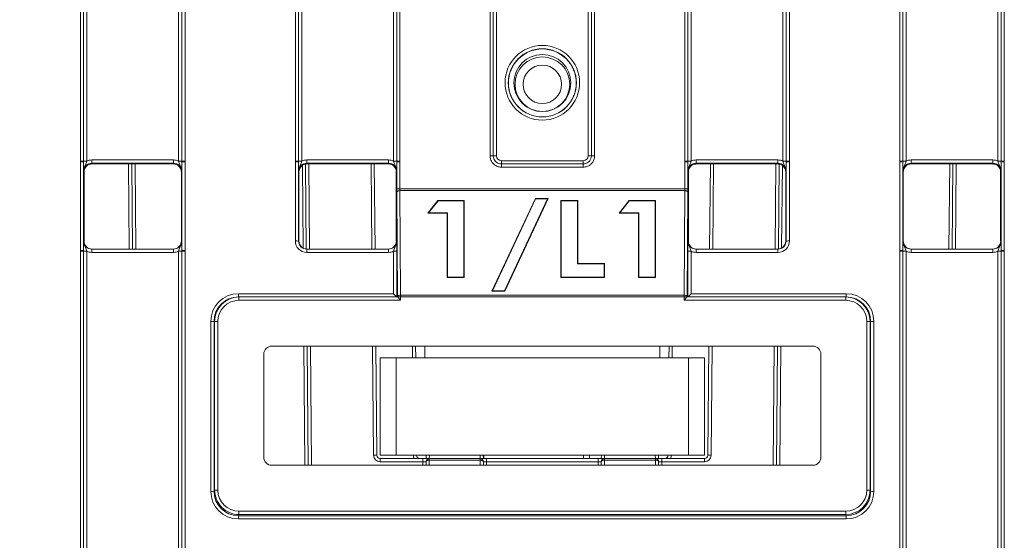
# Model space of a CAD drawing. Header units: millimetres. Extents: x 0 to 2100, y 0 to 1485.
# Tile 5 of 123: x 317 to 392, y 316 to 356. Entities that reach past the tile are written whole.
import ezdxf

# ---------------------------------------------------------------- set-up
doc = ezdxf.new("R2010")
doc.units = ezdxf.units.MM
doc.header["$LTSCALE"] = 5
doc.styles.add('SLDTEXTSTYLE1', font='TXT', dxfattribs={"width": 0.75})
doc.dimstyles.new('SLDDIMSTYLE2', dxfattribs={"dimtxt": 12.5, "dimasz": 15, "dimexe": 0, "dimexo": 0.0625, "dimgap": 3.125, "dimtad": 1, "dimdec": 0, "dimlfac": 0.8, "dimrnd": 1e-09, "dimzin": 12, "dimdsep": 46, "dimtxsty": 'SLDTEXTSTYLE1', "dimblk1": 'CLOSED', "dimblk2": 'CLOSED', "dimsah": 1, "dimcen": 0.09, "dimadec": 0, "dimazin": 3, "dimtfac": 1, "dimtmove": 0, "dimatfit": 0, "dimldrblk": 'CLOSED', "dimfxl": 0, "dimfrac": 2, "dimtolj": 1, "dimtzin": 12, "dimarcsym": 0})

# ---------------------------------------------------------------- blocks, each defined once
blk = doc.blocks.new('_CLOSED')
at = {"color": 0, "linetype": 'ByBlock', "lineweight": -2}
for p, q in [((-1, 0.166667), (0, 0)), ((-1, 0.166667), (-1, -0.166667)), ((0, 0), (-1, -0.166667)), ((0, 0), (-1, 0))]:
    blk.add_line(p, q, dxfattribs=at)
blk = doc.blocks.new('_D_6')
at = {"color": 7, "linetype": 'Continuous', "lineweight": 0}
for p, q in [((299.988, 262.982), (299.988, 575.977)), ((324.417, 551.192), (324.417, 575.977)), ((299.988, 570.977), (240.734, 570.977)), ((299.988, 570.977), (324.417, 570.977)), ((324.417, 570.977), (354.417, 570.977))]:
    blk.add_line(p, q, dxfattribs=at)
at = {"color": 7, "linetype": 'Continuous', "lineweight": 0, "xscale": 15, "yscale": 15}
blk.add_blockref('_CLOSED', (299.988, 570.977, -23.722), dxfattribs=at)
at = {"color": 7, "linetype": 'Continuous', "lineweight": 0, "xscale": 15, "yscale": 15, "rotation": 180.0000000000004}
blk.add_blockref('_CLOSED', (324.417, 570.977, -23.722), dxfattribs=at)
at = {"color": 7, "linetype": 'Continuous', "lineweight": 0, "insert": (240.734, 587.09), "char_height": 12.5, "attachment_point": 1, "style": 'SLDTEXTSTYLE1'}
blk.add_mtext('20', dxfattribs=at)

msp = doc.modelspace()

# ---------------------------------------------------------------- linework, layer by layer
at = {"color": 7, "linetype": 'Continuous', "lineweight": 15}
for p, q in [((321.271, 345.397), (321.271, 357.518)), ((321.521, 357.516), (321.521, 345.395)), ((321.771, 357.514), (321.771, 345.393)), ((328.832, 345.393), (328.832, 357.514)), ((329.082, 345.395), (329.082, 357.516)), ((329.332, 357.518), (329.332, 345.397)), ((337.833, 345.397), (337.833, 357.518)), ((338.083, 357.516), (338.083, 345.395)), ((338.333, 357.514), (338.333, 345.393)), ((345.394, 345.393), (345.394, 357.514)), ((345.644, 345.395), (345.644, 357.516)), ((345.894, 357.518), (345.894, 345.397)), ((352.833, 345.802), (352.833, 357.518)), ((353.083, 357.516), (353.083, 345.8)), ((353.333, 357.514), (353.333, 345.798)), ((360.394, 345.798), (360.394, 357.514)), ((360.644, 345.8), (360.644, 357.516)), ((360.894, 357.518), (360.894, 345.802)), ((367.833, 345.397), (367.833, 357.518)), ((368.083, 357.516), (368.083, 345.395)), ((368.333, 357.514), (368.333, 345.393)), ((375.394, 345.393), (375.394, 357.514)), ((375.644, 345.395), (375.644, 357.516)), ((375.894, 357.518), (375.894, 345.397)), ((384.396, 345.397), (384.396, 357.518)), ((384.646, 357.516), (384.646, 345.395)), ((384.896, 357.514), (384.896, 345.393)), ((391.957, 345.393), (391.957, 357.514)), ((392.207, 345.395), (392.207, 357.516)), ((392.457, 357.518), (392.457, 345.397)), ((321.271, 345.337), (321.271, 345.397)), ((321.271, 338.515), (321.271, 345.337)), ((321.521, 345.395), (321.521, 345.335)), ((321.521, 345.335), (321.521, 338.513)), ((322.15, 345.227), (322.15, 345.479)), ((322.15, 345.479), (328.452, 345.479)), ((328.452, 345.227), (322.15, 345.227)), ((322.15, 345.227), (322.176, 345.175)), ((322.176, 345.175), (328.426, 345.175)), ((325.23, 345.175), (325.288, 338.612)), ((328.426, 345.175), (328.452, 345.227)), ((328.452, 345.227), (328.452, 345.479)), ((329.082, 345.335), (329.082, 345.395)), ((329.082, 338.513), (329.082, 345.335)), ((329.332, 345.397), (329.332, 345.337)), ((329.332, 345.337), (329.332, 338.515)), ((337.833, 345.337), (337.833, 345.397)), ((337.833, 339.239), (337.833, 345.337)), ((338.083, 345.395), (338.083, 345.335)), ((338.083, 345.335), (338.083, 339.237)), ((338.712, 345.227), (338.712, 345.479)), ((338.712, 345.479), (345.015, 345.479)), ((345.015, 345.227), (338.712, 345.227)), ((338.712, 345.227), (338.739, 345.175)), ((338.739, 345.175), (344.989, 345.175)), ((343.916, 345.175), (343.973, 338.612)), ((344.989, 345.175), (345.015, 345.227)), ((345.015, 345.227), (345.015, 345.479)), ((345.644, 345.335), (345.644, 345.395)), ((345.644, 343.26), (345.644, 345.335)), ((345.894, 345.397), (345.894, 345.337)), ((345.894, 345.337), (345.894, 343.262)), ((353.708, 345.175), (353.708, 345.423)), ((353.708, 345.423), (360.019, 345.423)), ((353.708, 344.927), (353.708, 345.175)), ((353.708, 345.175), (360.019, 345.175)), ((360.019, 345.175), (360.019, 345.423)), ((360.019, 344.927), (360.019, 345.175)), ((367.833, 345.337), (367.833, 345.397)), ((367.833, 343.262), (367.833, 345.337)), ((368.083, 345.395), (368.083, 345.335)), ((368.083, 345.335), (368.083, 343.26)), ((368.712, 345.227), (368.712, 345.479)), ((368.712, 345.479), (375.015, 345.479)), ((375.015, 345.227), (368.712, 345.227)), ((368.712, 345.227), (368.739, 345.175)), ((368.739, 345.175), (374.989, 345.175)), ((369.754, 338.612), (369.811, 345.175)), ((374.989, 345.175), (375.015, 345.227)), ((375.015, 345.227), (375.015, 345.479)), ((375.644, 345.335), (375.644, 345.395)), ((375.644, 339.237), (375.644, 345.335)), ((375.894, 345.397), (375.894, 345.337)), ((375.894, 345.337), (375.894, 339.239)), ((384.396, 345.337), (384.396, 345.397)), ((384.396, 338.515), (384.396, 345.337)), ((384.646, 345.395), (384.646, 345.335)), ((384.646, 345.335), (384.646, 338.513)), ((385.275, 345.227), (385.275, 345.479)), ((385.275, 345.479), (391.577, 345.479)), ((391.577, 345.227), (385.275, 345.227)), ((385.275, 345.227), (385.301, 345.175)), ((385.301, 345.175), (391.551, 345.175)), ((388.439, 338.612), (388.497, 345.175)), ((391.551, 345.175), (391.577, 345.227)), ((391.577, 345.227), (391.577, 345.479)), ((392.207, 345.335), (392.207, 345.395)), ((392.207, 338.513), (392.207, 345.335)), ((392.457, 345.397), (392.457, 345.337)), ((392.457, 345.337), (392.457, 338.515)), ((321.551, 344.55), (321.525, 344.602)), ((321.551, 344.55), (321.551, 339.237)), ((329.077, 344.602), (329.051, 344.55)), ((329.051, 344.55), (329.051, 339.237)), ((338.114, 344.55), (338.087, 344.602)), ((338.114, 344.55), (338.114, 339.237)), ((338.622, 345.163), (338.679, 338.615)), ((345.64, 344.602), (345.614, 344.55)), ((345.614, 339.237), (345.614, 344.55)), ((360.019, 344.927), (353.708, 344.927)), ((368.114, 344.55), (368.087, 344.602)), ((368.114, 344.55), (368.114, 339.237)), ((375.048, 338.615), (375.106, 345.163)), ((375.64, 344.602), (375.614, 344.55)), ((375.614, 339.237), (375.614, 344.55)), ((384.676, 344.55), (384.65, 344.602)), ((384.676, 339.237), (384.676, 344.55)), ((392.202, 344.602), (392.176, 344.55)), ((392.176, 339.237), (392.176, 344.55)), ((345.694, 334.931), (345.645, 342.974)), ((345.894, 343.262), (367.833, 343.262)), ((345.895, 343.119), (345.944, 335.076)), ((367.832, 343.119), (345.895, 343.119)), ((367.783, 335.076), (367.832, 343.119)), ((368.082, 342.974), (368.033, 334.931)), ((348.033, 341.372), (348.813, 342.359)), ((348.087, 341.397), (348.826, 342.332)), ((348.813, 342.359), (350.832, 342.359)), ((348.826, 342.332), (348.813, 342.359)), ((348.826, 342.332), (350.805, 342.332)), ((350.805, 342.332), (350.832, 342.359)), ((350.805, 342.332), (350.805, 336.461)), ((350.832, 342.359), (350.832, 336.436)), ((352.977, 335.373), (356.325, 342.511)), ((353.018, 335.398), (356.342, 342.484)), ((357.273, 342.484), (353.95, 335.398)), ((357.315, 342.511), (353.967, 335.373)), ((356.342, 342.484), (356.325, 342.511)), ((356.325, 342.511), (357.315, 342.511)), ((356.342, 342.484), (357.273, 342.484)), ((357.273, 342.484), (357.315, 342.511)), ((358.294, 342.359), (359.6, 342.359)), ((358.294, 336.436), (358.294, 342.359)), ((358.32, 342.332), (358.294, 342.359)), ((358.32, 342.332), (359.574, 342.332)), ((358.32, 336.461), (358.32, 342.332)), ((359.574, 342.332), (359.6, 342.359)), ((359.574, 342.332), (359.574, 337.472)), ((359.6, 342.359), (359.6, 337.499)), ((362.772, 341.372), (363.552, 342.359)), ((362.826, 341.397), (363.564, 342.332)), ((363.552, 342.359), (365.57, 342.359)), ((363.564, 342.332), (363.552, 342.359)), ((363.564, 342.332), (365.544, 342.332)), ((365.544, 342.332), (365.57, 342.359)), ((365.544, 342.332), (365.544, 336.461)), ((365.57, 342.359), (365.57, 336.436)), ((348.087, 341.397), (348.033, 341.372)), ((349.552, 341.397), (348.087, 341.397)), ((349.552, 341.397), (349.526, 341.372)), ((349.552, 336.461), (349.552, 341.397)), ((362.826, 341.397), (362.772, 341.372)), ((364.291, 341.397), (362.826, 341.397)), ((364.291, 341.397), (364.264, 341.372)), ((364.291, 336.461), (364.291, 341.397)), ((349.526, 341.372), (348.033, 341.372)), ((349.526, 336.436), (349.526, 341.372)), ((364.264, 341.372), (362.772, 341.372)), ((364.264, 336.436), (364.264, 341.372)), ((321.525, 339.237), (321.551, 339.237)), ((329.051, 339.237), (329.077, 339.237)), ((338.083, 339.237), (338.114, 339.237)), ((345.614, 339.237), (345.644, 339.237)), ((368.083, 339.237), (368.114, 339.237)), ((375.614, 339.237), (375.644, 339.237)), ((384.65, 339.237), (384.676, 339.237)), ((392.176, 339.237), (392.202, 339.237)), ((321.271, 338.455), (321.271, 338.515)), ((321.271, 314.462), (321.271, 338.455)), ((321.521, 338.513), (321.521, 338.453)), ((321.521, 338.453), (321.521, 314.459)), ((321.771, 338.451), (321.771, 314.457)), ((322.15, 338.365), (322.15, 338.612)), ((322.15, 338.612), (328.452, 338.612)), ((328.452, 338.365), (322.15, 338.365)), ((328.452, 338.365), (328.452, 338.612)), ((328.832, 314.457), (328.832, 338.451)), ((329.082, 338.453), (329.082, 338.513)), ((329.082, 314.459), (329.082, 338.453)), ((329.332, 338.515), (329.332, 338.455)), ((329.332, 338.455), (329.332, 314.462)), ((338.708, 338.365), (338.708, 338.612)), ((338.708, 338.612), (345.019, 338.612)), ((345.019, 338.365), (338.708, 338.365)), ((345.019, 338.365), (345.019, 338.612)), ((345.398, 335.176), (345.398, 338.451)), ((345.648, 338.453), (345.648, 334.928)), ((368.079, 334.928), (368.079, 338.453)), ((368.329, 338.451), (368.329, 335.176)), ((368.708, 338.612), (368.708, 338.365)), ((368.708, 338.612), (375.019, 338.612)), ((375.019, 338.365), (368.708, 338.365)), ((375.019, 338.612), (375.019, 338.365)), ((384.396, 338.455), (384.396, 338.515)), ((384.396, 314.462), (384.396, 338.455)), ((384.646, 338.513), (384.646, 338.453)), ((384.646, 338.453), (384.646, 314.459)), ((384.896, 338.451), (384.896, 314.457)), ((385.275, 338.365), (385.275, 338.612)), ((385.275, 338.612), (391.577, 338.612)), ((391.577, 338.365), (385.275, 338.365)), ((391.577, 338.365), (391.577, 338.612)), ((391.957, 314.457), (391.957, 338.451)), ((392.207, 338.453), (392.207, 338.513)), ((392.207, 314.459), (392.207, 338.453)), ((392.457, 338.515), (392.457, 338.455)), ((392.457, 338.455), (392.457, 314.462)), ((359.574, 337.472), (359.6, 337.499)), ((359.574, 337.472), (361.626, 337.472)), ((359.6, 337.499), (361.652, 337.499)), ((361.626, 337.472), (361.652, 337.499)), ((361.626, 337.472), (361.626, 336.461)), ((361.652, 337.499), (361.652, 336.436)), ((349.552, 336.461), (349.526, 336.436)), ((350.832, 336.436), (349.526, 336.436)), ((350.805, 336.461), (349.552, 336.461)), ((350.805, 336.461), (350.832, 336.436)), ((358.32, 336.461), (358.294, 336.436)), ((361.652, 336.436), (358.294, 336.436)), ((361.626, 336.461), (358.32, 336.461)), ((361.626, 336.461), (361.652, 336.436)), ((364.291, 336.461), (364.264, 336.436)), ((365.57, 336.436), (364.264, 336.436)), ((365.544, 336.461), (364.291, 336.461)), ((365.544, 336.461), (365.57, 336.436)), ((353.018, 335.398), (352.977, 335.373)), ((353.967, 335.373), (352.977, 335.373)), ((353.95, 335.398), (353.018, 335.398)), ((353.95, 335.398), (353.967, 335.373)), ((333.445, 335.176), (345.398, 335.176)), ((333.445, 335.176), (333.445, 334.928)), ((333.445, 334.928), (333.491, 334.928)), ((333.491, 334.928), (333.491, 334.678)), ((333.491, 334.928), (345.694, 334.928)), ((345.944, 334.678), (333.491, 334.678)), ((345.694, 334.931), (345.944, 334.931)), ((345.694, 334.928), (345.694, 334.931)), ((345.694, 334.928), (345.944, 334.678)), ((345.944, 335.076), (345.944, 334.931)), ((345.944, 335.076), (367.783, 335.076)), ((345.944, 334.931), (345.944, 334.678)), ((367.783, 334.931), (345.944, 334.931)), ((367.783, 335.076), (367.783, 334.931)), ((367.783, 334.678), (367.783, 334.931)), ((368.033, 334.931), (367.783, 334.931)), ((367.783, 334.678), (368.033, 334.928)), ((380.236, 334.678), (367.783, 334.678)), ((368.033, 334.931), (368.033, 334.928)), ((368.033, 334.928), (368.033, 334.928)), ((368.033, 334.928), (380.236, 334.928)), ((368.329, 335.176), (380.282, 335.176)), ((380.236, 334.678), (380.236, 334.928)), ((380.236, 334.928), (380.282, 334.928)), ((380.282, 334.928), (380.282, 335.176)), ((331.319, 319.964), (331.32, 333.051)), ((331.57, 333.053), (331.569, 319.966)), ((331.616, 333.053), (331.57, 333.053)), ((331.614, 320.056), (331.616, 333.053)), ((331.616, 333.053), (331.866, 333.053)), ((331.866, 333.053), (331.864, 320.056)), ((381.863, 320.056), (381.861, 333.053)), ((381.861, 333.053), (382.111, 333.053)), ((382.111, 333.053), (382.113, 320.056)), ((382.157, 333.053), (382.111, 333.053)), ((382.158, 319.966), (382.157, 333.053)), ((382.407, 333.051), (382.408, 319.964)), ((377.703, 331.147), (336.024, 331.147)), ((338.744, 331.147), (338.824, 321.968)), ((344.038, 331.147), (344.111, 322.744)), ((347.101, 331.147), (347.108, 330.246)), ((347.801, 331.147), (347.801, 330.246)), ((365.926, 330.246), (365.926, 331.147)), ((366.619, 330.246), (366.627, 331.147)), ((369.616, 322.744), (369.689, 331.147)), ((374.903, 321.968), (374.983, 331.147)), ((335.399, 330.522), (335.399, 322.593)), ((344.364, 322.746), (344.364, 330.246)), ((344.364, 330.246), (345.614, 330.246)), ((345.614, 330.246), (345.614, 322.746)), ((345.614, 330.246), (368.114, 330.246)), ((368.114, 322.746), (368.114, 330.246)), ((368.114, 330.246), (369.364, 330.246)), ((369.364, 330.246), (369.364, 322.746)), ((378.328, 322.593), (378.328, 330.522)), ((344.361, 322.248), (344.361, 322.496)), ((344.361, 322.496), (347.656, 322.496)), ((345.614, 322.746), (344.364, 322.746)), ((345.614, 322.746), (368.114, 322.746)), ((347.174, 322.746), (347.174, 322.744)), ((347.656, 322.248), (347.656, 322.496)), ((348.156, 322.496), (347.656, 322.496)), ((347.91, 322.744), (347.908, 322.496)), ((347.91, 322.744), (347.91, 322.746)), ((348.156, 322.496), (348.16, 322.744)), ((348.156, 322.371), (348.156, 322.496)), ((348.156, 322.496), (352.071, 322.496)), ((348.16, 322.744), (352.067, 322.744)), ((352.071, 322.496), (352.067, 322.744)), ((352.071, 322.371), (352.071, 322.496)), ((352.571, 322.496), (352.071, 322.496)), ((352.317, 322.746), (352.317, 322.744)), ((352.319, 322.496), (352.317, 322.744)), ((352.571, 322.248), (352.571, 322.496)), ((352.571, 322.496), (361.156, 322.496)), ((361.156, 322.248), (361.156, 322.496)), ((361.656, 322.496), (361.156, 322.496)), ((361.41, 322.744), (361.408, 322.496)), ((361.41, 322.744), (361.41, 322.746)), ((361.66, 322.744), (361.656, 322.496)), ((361.656, 322.371), (361.656, 322.496)), ((361.656, 322.496), (365.571, 322.496)), ((361.66, 322.744), (365.567, 322.744)), ((365.567, 322.744), (365.571, 322.496)), ((365.571, 322.371), (365.571, 322.496)), ((366.071, 322.496), (365.571, 322.496)), ((365.817, 322.746), (365.817, 322.744)), ((365.819, 322.496), (365.817, 322.744)), ((366.071, 322.248), (366.071, 322.496)), ((366.071, 322.496), (369.366, 322.496)), ((366.553, 322.744), (366.553, 322.746)), ((369.364, 322.746), (368.114, 322.746)), ((369.366, 322.248), (369.366, 322.496)), ((336.024, 321.968), (377.703, 321.968)), ((347.656, 322.248), (344.361, 322.248)), ((347.903, 321.968), (347.906, 322.248)), ((352.071, 322.371), (348.156, 322.371)), ((352.321, 322.248), (352.324, 321.968)), ((361.156, 322.248), (352.571, 322.248)), ((361.403, 321.968), (361.406, 322.248)), ((365.571, 322.371), (361.656, 322.371)), ((365.821, 322.248), (365.824, 321.968)), ((369.366, 322.248), (366.071, 322.248)), ((331.569, 319.966), (331.614, 320.056)), ((331.864, 320.056), (331.614, 320.056)), ((381.863, 320.056), (382.113, 320.056)), ((382.113, 320.056), (382.158, 319.966)), ((333.489, 318.18), (333.444, 318.091)), ((333.444, 318.091), (380.283, 318.091)), ((333.444, 317.839), (333.444, 318.091)), ((333.489, 318.43), (333.489, 318.18)), ((333.489, 318.43), (380.238, 318.43)), ((380.238, 318.18), (333.489, 318.18)), ((380.238, 318.43), (380.238, 318.18)), ((380.283, 318.091), (380.238, 318.18)), ((380.283, 317.839), (380.283, 318.091)), ((380.283, 317.839), (333.444, 317.839))]:
    msp.add_line(p, q, dxfattribs=at)
at = {"color": 8, "linetype": 'Continuous', "lineweight": 15}
for p, q in [((325.038, 338.612), (324.981, 345.175)), ((325.48, 345.175), (325.538, 338.612)), ((338.871, 345.175), (338.929, 338.612)), ((343.723, 338.612), (343.666, 345.175)), ((370.061, 345.175), (370.004, 338.612)), ((374.798, 338.612), (374.856, 345.175)), ((388.189, 338.612), (388.247, 345.175)), ((388.746, 345.175), (388.689, 338.612)), ((338.428, 338.695), (338.373, 345.055)), ((375.355, 345.055), (375.299, 338.695)), ((338.574, 321.968), (338.494, 331.147)), ((338.994, 331.147), (339.074, 321.968)), ((343.861, 322.744), (343.788, 331.147)), ((346.858, 330.246), (346.851, 331.147)), ((366.877, 331.147), (366.869, 330.246)), ((369.939, 331.147), (369.866, 322.744)), ((374.653, 321.968), (374.733, 331.147)), ((375.233, 331.147), (375.153, 321.968)), ((346.924, 322.744), (346.924, 322.746)), ((348.16, 322.746), (348.16, 322.744)), ((352.067, 322.744), (352.067, 322.746)), ((352.347, 322.746), (352.349, 322.496)), ((360.034, 322.496), (360.036, 322.746)), ((360.505, 322.746), (360.503, 322.496)), ((361.407, 322.496), (361.409, 322.746)), ((361.66, 322.746), (361.66, 322.744)), ((365.567, 322.744), (365.567, 322.746)), ((366.803, 322.746), (366.803, 322.744)), ((347.653, 321.968), (347.656, 322.248)), ((348.156, 322.371), (348.152, 321.968)), ((352.075, 321.968), (352.071, 322.371)), ((352.571, 322.248), (352.574, 321.968)), ((361.153, 321.968), (361.156, 322.248)), ((361.656, 322.371), (361.652, 321.968)), ((365.575, 321.968), (365.571, 322.371)), ((366.071, 322.248), (366.074, 321.968))]:
    msp.add_line(p, q, dxfattribs=at)
at = {"color": 7, "linetype": 'Continuous', "lineweight": 15, "flags": 128}
for points in [[(345.895, 343.119), (345.846, 343.116), (345.8, 343.108), (345.756, 343.094), (345.719, 343.076), (345.688, 343.054), (345.664, 343.029), (345.65, 343.002), (345.645, 342.974)], [(367.832, 343.119), (367.881, 343.116), (367.928, 343.108), (367.971, 343.094), (368.008, 343.076), (368.04, 343.054), (368.063, 343.029), (368.077, 343.002), (368.082, 342.974)], [(345.694, 334.931), (345.699, 334.959), (345.714, 334.986), (345.737, 335.011), (345.768, 335.033), (345.806, 335.051), (345.849, 335.065), (345.896, 335.073), (345.944, 335.076)], [(367.783, 335.076), (367.831, 335.073), (367.878, 335.065), (367.921, 335.051), (367.959, 335.033), (367.99, 335.011), (368.013, 334.986), (368.028, 334.959), (368.033, 334.931)], [(347.906, 322.248), (347.911, 322.273), (347.925, 322.296), (347.948, 322.317), (347.979, 322.336), (348.017, 322.351), (348.06, 322.362), (348.107, 322.369), (348.156, 322.371)], [(352.071, 322.371), (352.12, 322.369), (352.167, 322.362), (352.21, 322.351), (352.248, 322.336), (352.279, 322.317), (352.302, 322.296), (352.316, 322.273), (352.321, 322.248)], [(361.406, 322.248), (361.411, 322.273), (361.425, 322.296), (361.448, 322.317), (361.479, 322.336), (361.517, 322.351), (361.56, 322.362), (361.607, 322.369), (361.656, 322.371)], [(365.571, 322.371), (365.62, 322.369), (365.667, 322.362), (365.71, 322.351), (365.748, 322.336), (365.779, 322.317), (365.802, 322.296), (365.816, 322.273), (365.821, 322.248)]]:
    msp.add_lwpolyline(points, dxfattribs=at)
at = {"color": 7, "linetype": 'Continuous', "lineweight": 15}
for centre, radius in [((356.864, 351.421), 2.873), ((356.864, 351.418), 2.623), ((356.864, 351.409), 2.614), ((356.864, 351.404), 2.199), ((356.864, 351.31), 2.106), ((356.864, 351.305), 1.481)]:
    msp.add_circle(centre, radius, dxfattribs=at)
for centre, radius, start, end in [((321.332, 337.989), 7.408, 88.54048, 90.47395), ((321.332, 338.027), 7.311, 88.52467, 90.48406), ((321.709, 352.801), 7.408, 268.54048, 270.47395), ((328.893, 352.801), 7.408, 269.52605, 271.45952), ((329.27, 337.989), 7.408, 89.52605, 91.45952), ((329.27, 338.027), 7.311, 89.51594, 91.47533), ((337.894, 337.989), 7.408, 88.54048, 90.47395), ((337.895, 338.027), 7.311, 88.52467, 90.48406), ((338.272, 352.801), 7.408, 268.54048, 270.47395), ((345.455, 352.801), 7.408, 269.52605, 271.45952), ((345.833, 337.989), 7.408, 89.52605, 91.45952), ((345.832, 338.027), 7.311, 89.51594, 91.47533), ((352.894, 338.394), 7.408, 88.54048, 90.47395), ((353.272, 353.206), 7.408, 268.54048, 270.47395), ((360.455, 353.206), 7.408, 269.52605, 271.45952), ((360.833, 338.394), 7.408, 89.52605, 91.45952), ((367.894, 337.989), 7.408, 88.54048, 90.47395), ((367.895, 338.027), 7.311, 88.52467, 90.48406), ((368.272, 352.801), 7.408, 268.54048, 270.47395), ((375.455, 352.801), 7.408, 269.52605, 271.45952), ((375.833, 337.989), 7.408, 89.52605, 91.45952), ((375.832, 338.027), 7.311, 89.51594, 91.47533), ((384.457, 337.989), 7.408, 88.54048, 90.47395), ((384.457, 338.027), 7.311, 88.52467, 90.48406), ((384.834, 352.801), 7.408, 268.54048, 270.47395), ((392.018, 352.801), 7.408, 269.52605, 271.45952), ((392.395, 337.989), 7.408, 89.52605, 91.45952), ((392.395, 338.027), 7.311, 89.51594, 91.47533), ((345.832, 335.952), 7.311, 89.51594, 91.47533), ((367.895, 335.952), 7.311, 88.52467, 90.48406), ((337.895, 331.929), 7.311, 88.52467, 90.48406), ((375.832, 331.929), 7.311, 89.51594, 91.47533), ((321.332, 331.205), 7.311, 88.52467, 90.48406), ((321.332, 331.047), 7.408, 88.54048, 90.47395), ((321.709, 345.859), 7.408, 268.54048, 270.47395), ((328.893, 345.859), 7.408, 269.52605, 271.45952), ((329.27, 331.205), 7.311, 89.51594, 91.47533), ((329.27, 331.047), 7.408, 89.52605, 91.45952), ((345.46, 345.762), 7.311, 269.51594, 271.47533), ((368.267, 345.762), 7.311, 268.52467, 270.48406), ((384.457, 331.205), 7.311, 88.52467, 90.48406), ((384.457, 331.047), 7.408, 88.54048, 90.47395), ((384.834, 345.859), 7.408, 268.54048, 270.47395), ((392.018, 345.859), 7.408, 269.52605, 271.45952), ((392.395, 331.205), 7.311, 89.51594, 91.47533), ((392.395, 331.047), 7.408, 89.52605, 91.45952), ((331.383, 340.362), 7.311, 269.51158, 271.47097), ((382.344, 340.362), 7.311, 268.52903, 270.48842), ((343.986, 315.582), 7.164, 89.0002, 90.9998), ((344.361, 322.748), 0.5, 180.5, 270), ((344.361, 322.746), 0.25, 180.5, 270), ((347.049, 315.582), 7.164, 89.0002, 90.9998), ((347.424, 322.746), 0.25, 180.5, 270), ((348.156, 322.246), 0.25, 90, 179.5), ((348.035, 315.582), 7.164, 89.0002, 90.9998), ((352.192, 315.582), 7.164, 89.0002, 90.9998), ((352.071, 322.246), 0.25, 0.5, 90), ((361.656, 322.246), 0.25, 90, 179.5), ((361.535, 315.582), 7.164, 89.0002, 90.9998), ((365.692, 315.582), 7.164, 89.0002, 90.9998), ((365.571, 322.246), 0.25, 0.5, 90), ((366.303, 322.746), 0.25, 270, 359.5), ((366.678, 315.582), 7.164, 89.0002, 90.9998), ((369.366, 322.748), 0.5, 270, 359.5), ((369.366, 322.746), 0.25, 270, 359.5), ((369.741, 315.582), 7.164, 89.0002, 90.9998), ((331.382, 327.274), 7.311, 269.51158, 271.47097), ((382.345, 327.274), 7.311, 268.52903, 270.48842)]:
    msp.add_arc(centre, radius, start, end, dxfattribs=at)
at = {"color": 8, "linetype": 'Continuous', "lineweight": 15}
for centre, start, end in [((347.424, 322.748), 180.5, 210.28909), ((366.303, 322.748), 329.71091, 359.5)]:
    msp.add_arc(centre, 0.5, start, end, dxfattribs=at)
at = {"color": 7, "linetype": 'Continuous', "lineweight": 15}
for centre, major_axis, ratio, start_param, end_param in [((322.15, 344.602), (0.452, -0.432), 0.999832, 2.3335, 3.90422), ((322.182, 344.55), (0.63, 0), 0.991312, 1.570799, 3.132866), ((322.15, 344.604), (0.744, -0.46), 0.999915, 2.124401, 2.572762), ((328.426, 344.55), (0.532, 0.329), 0.999915, 5.729657, 7.300377), ((328.452, 344.604), (0.744, 0.46), 0.999915, 0.56883, 1.017192), ((328.452, 344.602), (0.452, 0.432), 0.999832, 5.520558, 7.091278), ((338.712, 344.602), (0.452, -0.432), 0.999832, 2.3335, 3.90422), ((338.744, 344.55), (0.63, 0), 0.991312, 1.570799, 3.132866), ((338.712, 344.604), (0.744, -0.46), 0.999915, 2.124401, 2.572762), ((344.989, 344.55), (0.532, 0.329), 0.999915, 5.729657, 7.300377), ((345.015, 344.604), (0.744, 0.46), 0.999915, 0.56883, 1.017192), ((345.015, 344.602), (0.452, 0.432), 0.999832, 5.520558, 7.091278), ((353.708, 345.798), (0.319, 0.197), 0.999915, 2.588064, 4.158784), ((360.019, 345.798), (0.319, -0.197), 0.999915, 5.265994, 6.836714), ((368.712, 344.602), (0.452, -0.432), 0.999832, 2.3335, 3.90422), ((368.744, 344.55), (0.63, 0), 0.991312, 1.570796, 3.132866), ((368.712, 344.604), (0.744, -0.46), 0.999915, 2.124401, 2.572762), ((374.983, 344.55), (0.63, 0), 0.991312, 0.008726, 1.570793), ((375.015, 344.604), (0.744, 0.46), 0.999915, 0.56883, 1.017192), ((375.015, 344.602), (0.452, 0.432), 0.999832, 5.520558, 7.091278), ((385.275, 344.602), (0.452, -0.432), 0.999832, 2.3335, 3.90422), ((385.301, 344.55), (0.532, -0.329), 0.999915, 2.124401, 3.695121), ((385.275, 344.604), (0.744, -0.46), 0.999915, 2.124401, 2.572762), ((391.546, 344.55), (0.63, 0), 0.991312, 0.008726, 1.570796), ((391.577, 344.604), (0.744, 0.46), 0.999915, 0.56883, 1.017192), ((391.577, 344.602), (0.452, 0.432), 0.999832, 5.520558, 7.091278), ((345.648, 343.264), (0, 0.5), 0.008727, 1.579524, 2.190389), ((345.898, 343.264), (0, 0.25), 0.017453, 1.579526, 2.190391), ((367.829, 343.264), (0, 0.25), 0.017453, 4.092794, 4.70366), ((368.079, 343.264), (0, 0.5), 0.008727, 4.092796, 4.703662), ((322.15, 339.237), (0.549, 0.3), 0.999873, 2.641898, 4.212618), ((322.176, 339.237), (0.532, 0.329), 0.999915, 2.588064, 4.158784), ((328.452, 339.237), (0.549, -0.3), 0.999873, 5.21216, 6.78288), ((338.708, 339.24), (0.744, 0.46), 0.999915, 2.588064, 4.158784), ((338.708, 339.237), (0.549, 0.3), 0.999873, 2.641898, 4.212618), ((338.739, 339.237), (0.532, 0.329), 0.999915, 2.588064, 4.158784), ((344.989, 339.237), (0.532, -0.329), 0.999915, 5.265994, 6.836714), ((345.019, 339.237), (0.549, -0.3), 0.999873, 5.21216, 6.78288), ((368.708, 339.237), (0.549, 0.3), 0.999873, 2.641898, 4.212618), ((368.739, 339.237), (0.532, 0.329), 0.999915, 2.588064, 4.158784), ((374.989, 339.237), (0.532, -0.329), 0.999915, 5.265994, 6.836714), ((375.019, 339.24), (0.744, -0.46), 0.999915, 5.265994, 6.836714), ((375.019, 339.237), (0.549, -0.3), 0.999873, 5.21216, 6.78288), ((385.275, 339.237), (0.549, 0.3), 0.999873, 2.641898, 4.212618), ((391.551, 339.237), (0.532, -0.329), 0.999915, 5.265994, 6.836714), ((391.577, 339.237), (0.549, -0.3), 0.999873, 5.21216, 6.78288), ((322.15, 339.24), (0.744, 0.46), 0.999915, 3.710423, 4.158784), ((328.452, 339.24), (0.744, -0.46), 0.999915, 5.265994, 5.714355), ((345.019, 339.24), (0.744, -0.46), 0.999915, 5.265994, 5.714355), ((368.708, 339.24), (0.744, 0.46), 0.999915, 3.710423, 4.158784), ((385.275, 339.24), (0.744, 0.46), 0.999915, 3.710423, 4.158784), ((391.577, 339.24), (0.744, -0.46), 0.999915, 5.265994, 5.714355), ((333.446, 333.051), (1.808, -1.117), 0.999915, 2.124416, 3.69506), ((333.446, 333.053), (1.617, -0.949), 0.999901, 2.101449, 3.672093), ((333.491, 333.053), (1.875, 0), 0.999972, 1.570796, 3.14144), ((333.491, 333.053), (-1.625, 0), 0.999962, 4.712389, 6.283033), ((345.398, 335.178), (-0.25, 0.25), 0.004363, 1.57516, 3.137229), ((345.694, 334.678), (0, 0.25), 0.008727, 6.27446, 6.283186), ((368.329, 335.178), (0.25, 0.25), 0.004363, 3.145956, 4.708026), ((380.236, 333.053), (1.875, 0), 0.999972, 0.000152, 1.570796), ((380.236, 333.053), (1.625, 0), 0.999962, 0.000152, 1.570796), ((380.282, 333.051), (1.808, 1.117), 0.999915, 5.729718, 7.300362), ((380.282, 333.053), (1.617, 0.949), 0.999901, 5.752685, 7.323329), ((336.024, 330.522), (0.625, 0), 0.999962, 1.570796, 3.141593), ((377.703, 330.522), (-0.625, 0), 0.999962, 3.141593, 4.712389), ((336.024, 322.593), (0.28, 0.559), 0.99981, 2.034505, 3.605149), ((377.703, 322.593), (-0.28, 0.559), 0.99981, 2.678036, 4.24868), ((347.656, 322.246), (0.25, 0.002), 0.008724, 6.283033, 7.853753), ((352.572, 322.246), (0.25, -0.002), 0.008724, 1.571025, 3.141745), ((361.156, 322.246), (0.25, 0.002), 0.008724, 6.283033, 7.853753), ((366.072, 322.246), (0.25, -0.002), 0.008724, 1.571025, 3.141745), ((333.445, 319.964), (1.808, 1.117), 0.999915, 2.588003, 4.158799), ((333.445, 319.966), (1.484, 1.146), 0.99989, 2.48427, 4.055066), ((333.489, 320.056), (0.839, 1.677), 0.99986, 2.034413, 3.60521), ((333.489, 320.056), (-0.727, -1.454), 0.99981, 5.176006, 6.746802), ((380.238, 320.056), (0.727, -1.454), 0.99981, 5.819568, 7.390364), ((380.238, 320.056), (-0.839, 1.677), 0.99986, 2.677976, 4.248772), ((380.283, 319.966), (1.484, -1.146), 0.99989, 5.369712, 6.940508), ((380.283, 319.964), (1.808, -1.117), 0.999915, 5.265979, 6.836775)]:
    msp.add_ellipse(centre, major_axis=major_axis, ratio=ratio, start_param=start_param, end_param=end_param, dxfattribs=at)
for points, knots in [([(321.525, 344.602), (321.525, 344.603), (321.525, 344.628), (321.524, 344.717), (321.522, 344.88), (321.521, 345.106), (321.521, 345.271), (321.521, 345.335)], [0, 0, 0, 0, 0.005551, 0.123014, 0.446974, 0.782817, 1, 1, 1, 1]), ([(321.525, 344.602), (321.525, 344.604), (321.525, 344.644), (321.534, 344.782), (321.597, 344.993), (321.701, 345.203), (321.75, 345.338), (321.771, 345.393)], [0, 0, 0, 0, 0.0066012, 0.1461709, 0.5012392, 0.7992313, 1, 1, 1, 1]), ([(321.551, 344.555), (321.561, 344.635), (321.58, 344.797), (321.724, 345.002), (321.93, 345.147), (322.094, 345.165), (322.176, 345.175)], [0, 0, 0, 0, 0.2458986, 0.4972657, 0.7486329, 1, 1, 1, 1]), ([(328.832, 345.393), (328.852, 345.338), (328.901, 345.203), (329.005, 344.993), (329.068, 344.782), (329.077, 344.644), (329.077, 344.604), (329.077, 344.602)], [0, 0, 0, 0, 0.2007687, 0.4987608, 0.8538291, 0.9933988, 1, 1, 1, 1]), ([(329.082, 345.335), (329.081, 345.271), (329.081, 345.106), (329.08, 344.88), (329.078, 344.717), (329.077, 344.628), (329.077, 344.603), (329.077, 344.602)], [0, 0, 0, 0, 0.217183, 0.553026, 0.876986, 0.994449, 1, 1, 1, 1]), ([(338.087, 344.602), (338.087, 344.603), (338.087, 344.628), (338.086, 344.717), (338.085, 344.88), (338.083, 345.106), (338.083, 345.271), (338.083, 345.335)], [0, 0, 0, 0, 0.0055506, 0.1230141, 0.4469737, 0.7828174, 1, 1, 1, 1]), ([(338.087, 344.602), (338.087, 344.604), (338.087, 344.644), (338.097, 344.782), (338.16, 344.993), (338.263, 345.203), (338.313, 345.338), (338.333, 345.393)], [0, 0, 0, 0, 0.006601, 0.146171, 0.501239, 0.799231, 1, 1, 1, 1]), ([(338.114, 344.555), (338.123, 344.635), (338.143, 344.797), (338.286, 345.002), (338.493, 345.147), (338.657, 345.165), (338.739, 345.175)], [0, 0, 0, 0, 0.245899, 0.497266, 0.748633, 1, 1, 1, 1]), ([(345.394, 345.393), (345.414, 345.338), (345.464, 345.203), (345.567, 344.993), (345.63, 344.782), (345.64, 344.644), (345.64, 344.604), (345.64, 344.602)], [0, 0, 0, 0, 0.200769, 0.498761, 0.853829, 0.993399, 1, 1, 1, 1]), ([(345.644, 345.335), (345.644, 345.271), (345.644, 345.106), (345.642, 344.88), (345.641, 344.717), (345.64, 344.628), (345.64, 344.603), (345.64, 344.602)], [0, 0, 0, 0, 0.217183, 0.553026, 0.876986, 0.994449, 1, 1, 1, 1]), ([(353.708, 344.927), (353.653, 344.93), (353.499, 344.939), (353.281, 345.024), (353.075, 345.182), (352.92, 345.391), (352.842, 345.612), (352.835, 345.756), (352.833, 345.802)], [0, 0, 0, 0, 0.121117, 0.335616, 0.500056, 0.684519, 0.899008, 1, 1, 1, 1]), ([(353.083, 345.8), (353.085, 345.767), (353.09, 345.664), (353.145, 345.506), (353.256, 345.357), (353.403, 345.244), (353.559, 345.183), (353.668, 345.177), (353.708, 345.175)], [0, 0, 0, 0, 0.100993, 0.315482, 0.499944, 0.664383, 0.878882, 1, 1, 1, 1]), ([(360.894, 345.802), (360.891, 345.747), (360.882, 345.593), (360.797, 345.375), (360.639, 345.169), (360.43, 345.014), (360.209, 344.936), (360.065, 344.929), (360.019, 344.927)], [0, 0, 0, 0, 0.121117, 0.335616, 0.500056, 0.684519, 0.899008, 1, 1, 1, 1]), ([(360.019, 345.175), (360.052, 345.176), (360.155, 345.181), (360.313, 345.237), (360.462, 345.348), (360.575, 345.495), (360.636, 345.651), (360.642, 345.76), (360.644, 345.8)], [0, 0, 0, 0, 0.100993, 0.3154824, 0.4999436, 0.6643827, 0.8788817, 1, 1, 1, 1]), ([(368.087, 344.602), (368.087, 344.603), (368.087, 344.628), (368.086, 344.717), (368.085, 344.88), (368.083, 345.106), (368.083, 345.271), (368.083, 345.335)], [0, 0, 0, 0, 0.005551, 0.123014, 0.446974, 0.782817, 1, 1, 1, 1]), ([(368.087, 344.602), (368.087, 344.604), (368.087, 344.644), (368.097, 344.782), (368.16, 344.993), (368.263, 345.203), (368.313, 345.338), (368.333, 345.393)], [0, 0, 0, 0, 0.006601, 0.146171, 0.501239, 0.799231, 1, 1, 1, 1]), ([(368.114, 344.555), (368.123, 344.635), (368.143, 344.797), (368.286, 345.002), (368.493, 345.147), (368.657, 345.165), (368.739, 345.175)], [0, 0, 0, 0, 0.245899, 0.497266, 0.748633, 1, 1, 1, 1]), ([(374.989, 345.175), (375.07, 345.165), (375.234, 345.147), (375.441, 345.002), (375.584, 344.797), (375.604, 344.635), (375.614, 344.555)], [0, 0, 0, 0, 0.251367, 0.502734, 0.754101, 1, 1, 1, 1]), ([(375.394, 345.393), (375.414, 345.338), (375.464, 345.203), (375.567, 344.993), (375.63, 344.782), (375.64, 344.644), (375.64, 344.604), (375.64, 344.602)], [0, 0, 0, 0, 0.2007687, 0.4987608, 0.8538291, 0.9933988, 1, 1, 1, 1]), ([(375.644, 345.335), (375.644, 345.271), (375.644, 345.106), (375.642, 344.88), (375.641, 344.717), (375.64, 344.628), (375.64, 344.603), (375.64, 344.602)], [0, 0, 0, 0, 0.217183, 0.553026, 0.876986, 0.994449, 1, 1, 1, 1]), ([(384.65, 344.602), (384.65, 344.603), (384.65, 344.628), (384.649, 344.717), (384.647, 344.88), (384.646, 345.106), (384.646, 345.271), (384.646, 345.335)], [0, 0, 0, 0, 0.005551, 0.123014, 0.446974, 0.782817, 1, 1, 1, 1]), ([(384.65, 344.602), (384.65, 344.604), (384.65, 344.644), (384.659, 344.782), (384.722, 344.993), (384.826, 345.203), (384.875, 345.338), (384.896, 345.393)], [0, 0, 0, 0, 0.006601, 0.146171, 0.501239, 0.799231, 1, 1, 1, 1]), ([(391.551, 345.175), (391.633, 345.165), (391.797, 345.147), (392.003, 345.002), (392.147, 344.797), (392.166, 344.635), (392.176, 344.555)], [0, 0, 0, 0, 0.251367, 0.502734, 0.754101, 1, 1, 1, 1]), ([(391.957, 345.393), (391.977, 345.338), (392.026, 345.203), (392.13, 344.993), (392.193, 344.782), (392.202, 344.644), (392.202, 344.604), (392.202, 344.602)], [0, 0, 0, 0, 0.2007687, 0.4987608, 0.8538291, 0.9933988, 1, 1, 1, 1]), ([(392.207, 345.335), (392.206, 345.271), (392.206, 345.106), (392.205, 344.88), (392.203, 344.717), (392.202, 344.628), (392.202, 344.603), (392.202, 344.602)], [0, 0, 0, 0, 0.217183, 0.553026, 0.876986, 0.994449, 1, 1, 1, 1]), ([(321.521, 338.513), (321.521, 338.578), (321.521, 338.741), (321.522, 338.965), (321.524, 339.125), (321.525, 339.212), (321.525, 339.236), (321.525, 339.237)], [0, 0, 0, 0, 0.2171826, 0.5530263, 0.8769859, 0.9944494, 1, 1, 1, 1]), ([(321.525, 339.237), (321.525, 339.236), (321.525, 339.196), (321.534, 339.059), (321.597, 338.849), (321.701, 338.641), (321.75, 338.506), (321.771, 338.451)], [0, 0, 0, 0, 0.006601, 0.146171, 0.501239, 0.799231, 1, 1, 1, 1]), ([(329.051, 339.237), (329.042, 339.155), (329.023, 338.992), (328.878, 338.785), (328.673, 338.642), (328.511, 338.622), (328.431, 338.612)], [0, 0, 0, 0, 0.2513671, 0.5027343, 0.7541014, 1, 1, 1, 1]), ([(328.832, 338.451), (328.852, 338.506), (328.901, 338.641), (329.005, 338.849), (329.068, 339.059), (329.077, 339.196), (329.077, 339.236), (329.077, 339.237)], [0, 0, 0, 0, 0.200769, 0.498761, 0.853829, 0.993399, 1, 1, 1, 1]), ([(329.077, 339.237), (329.077, 339.236), (329.077, 339.212), (329.078, 339.125), (329.08, 338.965), (329.081, 338.741), (329.081, 338.578), (329.082, 338.513)], [0, 0, 0, 0, 0.0055506, 0.1230141, 0.4469737, 0.7828174, 1, 1, 1, 1]), ([(345.398, 338.451), (345.418, 338.506), (345.468, 338.641), (345.572, 338.849), (345.635, 339.059), (345.644, 339.196), (345.644, 339.236), (345.644, 339.237)], [0, 0, 0, 0, 0.200769, 0.498761, 0.853829, 0.993399, 1, 1, 1, 1]), ([(345.644, 339.237), (345.644, 339.236), (345.644, 339.212), (345.645, 339.125), (345.647, 338.965), (345.648, 338.725), (345.648, 338.538), (345.648, 338.453)], [0, 0, 0, 0, 0.005208, 0.115431, 0.419419, 0.734558, 1, 1, 1, 1]), ([(368.079, 338.453), (368.079, 338.538), (368.079, 338.725), (368.08, 338.965), (368.082, 339.125), (368.083, 339.212), (368.083, 339.236), (368.083, 339.237)], [0, 0, 0, 0, 0.2654415, 0.5805812, 0.8845694, 0.9947916, 1, 1, 1, 1]), ([(368.083, 339.237), (368.083, 339.236), (368.083, 339.196), (368.092, 339.059), (368.155, 338.849), (368.259, 338.641), (368.309, 338.506), (368.329, 338.451)], [0, 0, 0, 0, 0.006601, 0.146171, 0.501239, 0.799231, 1, 1, 1, 1]), ([(384.646, 338.513), (384.646, 338.578), (384.646, 338.741), (384.647, 338.965), (384.649, 339.125), (384.65, 339.212), (384.65, 339.236), (384.65, 339.237)], [0, 0, 0, 0, 0.217183, 0.553026, 0.876986, 0.994449, 1, 1, 1, 1]), ([(384.65, 339.237), (384.65, 339.236), (384.65, 339.196), (384.659, 339.059), (384.722, 338.849), (384.826, 338.641), (384.875, 338.506), (384.896, 338.451)], [0, 0, 0, 0, 0.006601, 0.146171, 0.501239, 0.799231, 1, 1, 1, 1]), ([(385.296, 338.612), (385.216, 338.622), (385.054, 338.642), (384.849, 338.785), (384.704, 338.992), (384.685, 339.155), (384.676, 339.237)], [0, 0, 0, 0, 0.2458986, 0.4972657, 0.7486329, 1, 1, 1, 1]), ([(391.957, 338.451), (391.977, 338.506), (392.026, 338.641), (392.13, 338.849), (392.193, 339.059), (392.202, 339.196), (392.202, 339.236), (392.202, 339.237)], [0, 0, 0, 0, 0.200769, 0.498761, 0.853829, 0.993399, 1, 1, 1, 1]), ([(392.202, 339.237), (392.202, 339.236), (392.202, 339.212), (392.203, 339.125), (392.205, 338.965), (392.206, 338.741), (392.206, 338.578), (392.207, 338.513)], [0, 0, 0, 0, 0.005551, 0.123014, 0.446974, 0.782817, 1, 1, 1, 1])]:
    msp.add_open_spline(points, degree=3, knots=knots, dxfattribs=at)

# ---------------------------------------------------------------- dimensions: what is measured, and where the dimension line sits
at = {"color": 7, "linetype": 'Continuous', "lineweight": 0}
dim = msp.add_linear_dim(base=(324.417, 570.977), p1=(299.988, 257.982), p2=(324.417, 546.192), dimstyle='SLDDIMSTYLE2', dxfattribs=at)
dim.commit()
dim.dimension.update_dxf_attribs({"geometry": '_D_6', "text_midpoint": (249.97, 570.977), "dimtype": 160})

doc.saveas('drawing.dxf')
